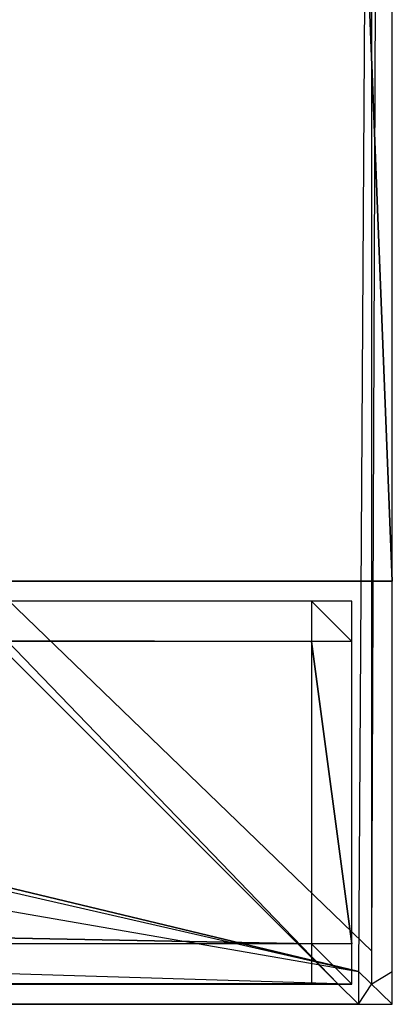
# Model space of a CAD drawing. Extents: x 0 to 1.6, y -0.5 to 0.
# Tile 20 of 23: x 1.5815 to 1.6, y -0.5 to -0.4511. Entities that reach past the tile are written whole.
import ezdxf

# ---------------------------------------------------------------- set-up
doc = ezdxf.new("R2010")
doc.units = 0
for name, color, linetype in [('L0_KORPUS_LEGATO_SE_X_190__Y_47', 7, 'CONTINUOUS'), ('L10_PLATTE_LEGATO_N_B14700__0__', 7, 'CONTINUOUS'), ('L19_FRONT_LEGATO_S2S2_X_3400__Y', 7, 'CONTINUOUS')]:
    doc.layers.add(name, color=color, linetype=linetype)

msp = doc.modelspace()

# ---------------------------------------------------------------- linework, layer by layer
at = {"layer": 'L0_KORPUS_LEGATO_SE_X_190__Y_47', "color": 8}
for points, invisible_edges in [([(1.6, -0.479, 0.34), (1.581, 0, 0.34), (1.581, -0.479, 0.34), (1.6, -0.479, 0.34)], 13), ([(1.581, 0, 0.34), (1.6, -0.479, 0.34), (1.6, 0, 0.34), (1.581, 0, 0.34)], 14), ([(1.581, 0), (1.6, -0.479), (1.581, -0.479), (1.581, 0)], 13), ([(1.6, -0.479), (1.581, 0), (1.6, 0), (1.6, -0.479)], 14), ([(1.6, 0), (1.6, -0.479, 0.34), (1.6, -0.479), (1.6, 0)], 13), ([(1.6, -0.479, 0.34), (1.6, 0), (1.6, 0, 0.34), (1.6, -0.479, 0.34)], 14), ([(1.6, -0.479, 0.34), (1.581, -0.479), (1.6, -0.479), (1.6, -0.479, 0.34)], 13), ([(1.581, -0.479), (1.6, -0.479, 0.34), (1.581, -0.479, 0.34), (1.581, -0.479)], 14)]:
    msp.add_3dface(points, dxfattribs=dict(at, invisible_edges=invisible_edges))
at = {"layer": 'L10_PLATTE_LEGATO_N_B14700__0__', "color": 8}
for points, invisible_edges in [([(1.598322, -0.498375, 0.38), (0.00192, -0.220523, 0.38), (0.00192, -0.498375, 0.38), (1.598322, -0.498375, 0.38)], 13), ([(0.00192, -0.220523, 0.38), (1.598322, -0.498375, 0.38), (0.782226, -0.311054, 0.38), (0.00192, -0.220523, 0.38)], 10), ([(0.890764, -0.23853, 0.38), (1.598322, -0.498375, 0.38), (0.892538, -0.220523, 0.38), (0.890764, -0.23853, 0.38)], 15), ([(0.892538, -0.220523, 0.38), (1.598322, -0.498375, 0.38), (1.598322, -0.220523, 0.38), (0.892538, -0.220523, 0.38)], 15), ([(1.551959, -0.450334, 0.343069), (1.598987, -0.220523, 0.372564), (1.598987, -0.497362, 0.372564), (1.551959, -0.450334, 0.343069)], 14), ([(1.598322, -0.498375, 0.38), (1.6, -0.220523, 0.38), (1.598322, -0.220523, 0.38), (1.598322, -0.498375, 0.38)], 13), ([(1.6, -0.220523, 0.38), (1.598322, -0.498375, 0.38), (1.6, -0.498375, 0.38), (1.6, -0.220523, 0.38)], 14), ([(1.6, -0.220523, 0.3732), (1.598987, -0.497362, 0.372564), (1.598987, -0.220523, 0.372564), (1.6, -0.220523, 0.3732)], 13), ([(1.598987, -0.497362, 0.372564), (1.6, -0.220523, 0.3732), (1.6, -0.498375, 0.3732), (1.598987, -0.497362, 0.372564)], 14), ([(1.6, -0.220523, 0.378361), (1.6, -0.498375, 0.38), (1.6, -0.498375, 0.378361), (1.6, -0.220523, 0.378361)], 13), ([(1.6, -0.498375, 0.38), (1.6, -0.220523, 0.378361), (1.6, -0.220523, 0.38), (1.6, -0.498375, 0.38)], 14), ([(1.6, -0.220523, 0.3732), (1.6, -0.498375, 0.374378), (1.6, -0.498375, 0.3732), (1.6, -0.220523, 0.3732)], 13), ([(1.6, -0.498375, 0.374378), (1.6, -0.220523, 0.3732), (1.6, -0.220523, 0.374378), (1.6, -0.498375, 0.374378)], 14), ([(1.6, -0.220523, 0.374378), (1.6, -0.498375, 0.378361), (1.6, -0.498375, 0.374378), (1.6, -0.220523, 0.374378)], 13), ([(1.6, -0.498375, 0.378361), (1.6, -0.220523, 0.374378), (1.6, -0.220523, 0.378361), (1.6, -0.498375, 0.378361)], 14), ([(0.885512, -0.255846, 0.38), (1.598322, -0.498375, 0.38), (0.890764, -0.23853, 0.38), (0.885512, -0.255846, 0.38)], 15), ([(0.876982, -0.271804, 0.38), (1.598322, -0.498375, 0.38), (0.885512, -0.255846, 0.38), (0.876982, -0.271804, 0.38)], 15), ([(0.865503, -0.285792, 0.38), (1.598322, -0.498375, 0.38), (0.876982, -0.271804, 0.38), (0.865503, -0.285792, 0.38)], 15), ([(0.851515, -0.297271, 0.38), (1.598322, -0.498375, 0.38), (0.865503, -0.285792, 0.38), (0.851515, -0.297271, 0.38)], 15), ([(0.835557, -0.305801, 0.38), (1.598322, -0.498375, 0.38), (0.851515, -0.297271, 0.38), (0.835557, -0.305801, 0.38)], 15), ([(0.818241, -0.311054, 0.38), (1.598322, -0.498375, 0.38), (0.835557, -0.305801, 0.38), (0.818241, -0.311054, 0.38)], 10), ([(0.782226, -0.311054, 0.38), (1.598322, -0.498375, 0.38), (0.800234, -0.312827, 0.38), (0.782226, -0.311054, 0.38)], 10), ([(0.800234, -0.312827, 0.38), (1.598322, -0.498375, 0.38), (0.818241, -0.311054, 0.38), (0.800234, -0.312827, 0.38)], 13), ([(1.598987, -0.497362, 0.372564), (1.551959, -0.451959, 0.343069), (1.551959, -0.450334, 0.343069), (1.598987, -0.497362, 0.372564)], 13), ([(0.049961, -0.451959, 0.343069), (1.597308, -0.498987, 0.372564), (0.002933, -0.498987, 0.372564), (0.049961, -0.451959, 0.343069)], 13), ([(1.597308, -0.498987, 0.372564), (0.049961, -0.451959, 0.343069), (1.550281, -0.451959, 0.343069), (1.597308, -0.498987, 0.372564)], 14), ([(1.551959, -0.451959, 0.343069), (1.597308, -0.498987, 0.372564), (1.550281, -0.451959, 0.343069), (1.551959, -0.451959, 0.343069)], 13), ([(1.597308, -0.498987, 0.372564), (1.551959, -0.451959, 0.343069), (1.598987, -0.498987, 0.372564), (1.597308, -0.498987, 0.372564)], 14), ([(1.551959, -0.451959, 0.343069), (1.598987, -0.497362, 0.372564), (1.598987, -0.498987, 0.372564), (1.551959, -0.451959, 0.343069)], 14), ([(1.6, -0.498375, 0.3732), (1.598987, -0.498987, 0.372564), (1.598987, -0.497362, 0.372564), (1.6, -0.498375, 0.3732)], 13), ([(1.598322, -0.5, 0.38), (0.00192, -0.498375, 0.38), (0.00192, -0.5, 0.38), (1.598322, -0.5, 0.38)], 13), ([(0.00192, -0.498375, 0.38), (1.598322, -0.5, 0.38), (1.598322, -0.498375, 0.38), (0.00192, -0.498375, 0.38)], 14), ([(1.6, -0.5, 0.38), (1.598322, -0.498375, 0.38), (1.598322, -0.5, 0.38), (1.6, -0.5, 0.38)], 13), ([(1.598322, -0.498375, 0.38), (1.6, -0.5, 0.38), (1.6, -0.498375, 0.38), (1.598322, -0.498375, 0.38)], 14), ([(1.598987, -0.498987, 0.372564), (1.6, -0.498375, 0.3732), (1.6, -0.5, 0.3732), (1.598987, -0.498987, 0.372564)], 14), ([(1.6, -0.498375, 0.378361), (1.6, -0.5, 0.38), (1.6, -0.5, 0.378361), (1.6, -0.498375, 0.378361)], 13), ([(1.6, -0.5, 0.38), (1.6, -0.498375, 0.378361), (1.6, -0.498375, 0.38), (1.6, -0.5, 0.38)], 14), ([(1.6, -0.498375, 0.374378), (1.6, -0.5, 0.378361), (1.6, -0.5, 0.374378), (1.6, -0.498375, 0.374378)], 13), ([(1.6, -0.5, 0.378361), (1.6, -0.498375, 0.374378), (1.6, -0.498375, 0.378361), (1.6, -0.5, 0.378361)], 14), ([(1.6, -0.498375, 0.3732), (1.6, -0.5, 0.374378), (1.6, -0.5, 0.3732), (1.6, -0.498375, 0.3732)], 13), ([(1.6, -0.5, 0.374378), (1.6, -0.498375, 0.3732), (1.6, -0.498375, 0.374378), (1.6, -0.5, 0.374378)], 14), ([(0.002933, -0.498987, 0.372564), (1.598322, -0.5, 0.3732), (0.00192, -0.5, 0.3732), (0.002933, -0.498987, 0.372564)], 13), ([(1.598322, -0.5, 0.3732), (0.002933, -0.498987, 0.372564), (1.597308, -0.498987, 0.372564), (1.598322, -0.5, 0.3732)], 14), ([(1.598987, -0.498987, 0.372564), (1.598322, -0.5, 0.3732), (1.597308, -0.498987, 0.372564), (1.598987, -0.498987, 0.372564)], 13), ([(1.598322, -0.5, 0.3732), (1.598987, -0.498987, 0.372564), (1.6, -0.5, 0.3732), (1.598322, -0.5, 0.3732)], 14), ([(1.598322, -0.5, 0.378361), (0.00192, -0.5, 0.374378), (1.598322, -0.5, 0.374378), (1.598322, -0.5, 0.378361)], 13), ([(0.00192, -0.5, 0.374378), (1.598322, -0.5, 0.378361), (0.00192, -0.5, 0.378361), (0.00192, -0.5, 0.374378)], 14), ([(1.598322, -0.5, 0.38), (0.00192, -0.5, 0.378361), (1.598322, -0.5, 0.378361), (1.598322, -0.5, 0.38)], 13), ([(0.00192, -0.5, 0.378361), (1.598322, -0.5, 0.38), (0.00192, -0.5, 0.38), (0.00192, -0.5, 0.378361)], 14), ([(1.598322, -0.5, 0.374378), (0.00192, -0.5, 0.3732), (1.598322, -0.5, 0.3732), (1.598322, -0.5, 0.374378)], 13), ([(0.00192, -0.5, 0.3732), (1.598322, -0.5, 0.374378), (0.00192, -0.5, 0.374378), (0.00192, -0.5, 0.3732)], 14), ([(1.6, -0.5, 0.378361), (1.598322, -0.5, 0.374378), (1.6, -0.5, 0.374378), (1.6, -0.5, 0.378361)], 13), ([(1.598322, -0.5, 0.374378), (1.6, -0.5, 0.378361), (1.598322, -0.5, 0.378361), (1.598322, -0.5, 0.374378)], 14), ([(1.6, -0.5, 0.374378), (1.598322, -0.5, 0.3732), (1.6, -0.5, 0.3732), (1.6, -0.5, 0.374378)], 13), ([(1.598322, -0.5, 0.3732), (1.6, -0.5, 0.374378), (1.598322, -0.5, 0.374378), (1.598322, -0.5, 0.3732)], 14), ([(1.6, -0.5, 0.38), (1.598322, -0.5, 0.378361), (1.6, -0.5, 0.378361), (1.6, -0.5, 0.38)], 13), ([(1.598322, -0.5, 0.378361), (1.6, -0.5, 0.38), (1.598322, -0.5, 0.38), (1.598322, -0.5, 0.378361)], 14)]:
    msp.add_3dface(points, dxfattribs=dict(at, invisible_edges=invisible_edges))
at = {"layer": 'L19_FRONT_LEGATO_S2S2_X_3400__Y', "color": 8}
for points, invisible_edges in [([(1.596, -0.482, 0.34), (0.804, -0.48, 0.34), (0.804, -0.482, 0.34), (1.596, -0.482, 0.34)], 13), ([(0.804, -0.48, 0.34), (1.596, -0.482, 0.34), (1.596, -0.48, 0.34), (0.804, -0.48, 0.34)], 14), ([(0.804, -0.48), (1.596, -0.482), (0.804, -0.482), (0.804, -0.48)], 13), ([(1.596, -0.482), (0.804, -0.48), (1.596, -0.48), (1.596, -0.482)], 14), ([(0.804, -0.48, 0.002), (1.596, -0.48, 0.338), (1.596, -0.48, 0.002), (0.804, -0.48, 0.002)], 13), ([(1.596, -0.48, 0.338), (0.804, -0.48, 0.002), (0.804, -0.48, 0.338), (1.596, -0.48, 0.338)], 14), ([(0.804, -0.48, 0.338), (1.596, -0.48, 0.34), (1.596, -0.48, 0.338), (0.804, -0.48, 0.338)], 13), ([(1.596, -0.48, 0.34), (0.804, -0.48, 0.338), (0.804, -0.48, 0.34), (1.596, -0.48, 0.34)], 14), ([(0.804, -0.48), (1.596, -0.48, 0.002), (1.596, -0.48), (0.804, -0.48)], 13), ([(1.596, -0.48, 0.002), (0.804, -0.48), (0.804, -0.48, 0.002), (1.596, -0.48, 0.002)], 14), ([(1.598, -0.482, 0.34), (1.596, -0.48, 0.34), (1.596, -0.482, 0.34), (1.598, -0.482, 0.34)], 13), ([(1.596, -0.48, 0.34), (1.598, -0.482, 0.34), (1.598, -0.48, 0.34), (1.596, -0.48, 0.34)], 14), ([(1.596, -0.48), (1.598, -0.482), (1.596, -0.482), (1.596, -0.48)], 13), ([(1.598, -0.482), (1.596, -0.48), (1.598, -0.48), (1.598, -0.482)], 14), ([(1.596, -0.48, 0.002), (1.598, -0.48, 0.338), (1.598, -0.48, 0.002), (1.596, -0.48, 0.002)], 13), ([(1.598, -0.48, 0.338), (1.596, -0.48, 0.002), (1.596, -0.48, 0.338), (1.598, -0.48, 0.338)], 14), ([(1.596, -0.48), (1.598, -0.48, 0.002), (1.598, -0.48), (1.596, -0.48)], 13), ([(1.598, -0.48, 0.002), (1.596, -0.48), (1.596, -0.48, 0.002), (1.598, -0.48, 0.002)], 14), ([(1.596, -0.48, 0.338), (1.598, -0.48, 0.34), (1.598, -0.48, 0.338), (1.596, -0.48, 0.338)], 13), ([(1.598, -0.48, 0.34), (1.596, -0.48, 0.338), (1.596, -0.48, 0.34), (1.598, -0.48, 0.34)], 14), ([(1.598, -0.48, 0.338), (1.598, -0.482, 0.34), (1.598, -0.482, 0.338), (1.598, -0.48, 0.338)], 13), ([(1.598, -0.482, 0.34), (1.598, -0.48, 0.338), (1.598, -0.48, 0.34), (1.598, -0.482, 0.34)], 14), ([(1.598, -0.48, 0.002), (1.598, -0.482, 0.338), (1.598, -0.482, 0.002), (1.598, -0.48, 0.002)], 13), ([(1.598, -0.482, 0.338), (1.598, -0.48, 0.002), (1.598, -0.48, 0.338), (1.598, -0.482, 0.338)], 14), ([(1.598, -0.48), (1.598, -0.482, 0.002), (1.598, -0.482), (1.598, -0.48)], 13), ([(1.598, -0.482, 0.002), (1.598, -0.48), (1.598, -0.48, 0.002), (1.598, -0.482, 0.002)], 14), ([(0.804, -0.482), (1.596, -0.497), (0.804, -0.497), (0.804, -0.482)], 13), ([(1.596, -0.497), (0.804, -0.482), (1.596, -0.482), (1.596, -0.497)], 14), ([(1.596, -0.497, 0.34), (0.804, -0.482, 0.34), (0.804, -0.497, 0.34), (1.596, -0.497, 0.34)], 13), ([(0.804, -0.482, 0.34), (1.596, -0.497, 0.34), (1.596, -0.482, 0.34), (0.804, -0.482, 0.34)], 14), ([(1.596, -0.482), (1.598, -0.497), (1.596, -0.497), (1.596, -0.482)], 13), ([(1.598, -0.497), (1.596, -0.482), (1.598, -0.482), (1.598, -0.497)], 14), ([(1.598, -0.497, 0.34), (1.596, -0.482, 0.34), (1.596, -0.497, 0.34), (1.598, -0.497, 0.34)], 13), ([(1.596, -0.482, 0.34), (1.598, -0.497, 0.34), (1.598, -0.482, 0.34), (1.596, -0.482, 0.34)], 14), ([(1.598, -0.482, 0.002), (1.598, -0.497, 0.338), (1.598, -0.497, 0.002), (1.598, -0.482, 0.002)], 13), ([(1.598, -0.497, 0.338), (1.598, -0.482, 0.002), (1.598, -0.482, 0.338), (1.598, -0.497, 0.338)], 14), ([(1.598, -0.482), (1.598, -0.497, 0.002), (1.598, -0.497), (1.598, -0.482)], 13), ([(1.598, -0.497, 0.002), (1.598, -0.482), (1.598, -0.482, 0.002), (1.598, -0.497, 0.002)], 14), ([(1.598, -0.482, 0.338), (1.598, -0.497, 0.34), (1.598, -0.497, 0.338), (1.598, -0.482, 0.338)], 13), ([(1.598, -0.497, 0.34), (1.598, -0.482, 0.338), (1.598, -0.482, 0.34), (1.598, -0.497, 0.34)], 14), ([(0.804, -0.497), (1.596, -0.499), (0.804, -0.499), (0.804, -0.497)], 13), ([(1.596, -0.499), (0.804, -0.497), (1.596, -0.497), (1.596, -0.499)], 14), ([(1.596, -0.499, 0.34), (0.804, -0.497, 0.34), (0.804, -0.499, 0.34), (1.596, -0.499, 0.34)], 13), ([(0.804, -0.497, 0.34), (1.596, -0.499, 0.34), (1.596, -0.497, 0.34), (0.804, -0.497, 0.34)], 14), ([(1.598, -0.499, 0.34), (1.596, -0.497, 0.34), (1.596, -0.499, 0.34), (1.598, -0.499, 0.34)], 13), ([(1.596, -0.497, 0.34), (1.598, -0.499, 0.34), (1.598, -0.497, 0.34), (1.596, -0.497, 0.34)], 14), ([(1.596, -0.497), (1.598, -0.499), (1.596, -0.499), (1.596, -0.497)], 13), ([(1.598, -0.499), (1.596, -0.497), (1.598, -0.497), (1.598, -0.499)], 14), ([(1.598, -0.497, 0.002), (1.598, -0.499, 0.338), (1.598, -0.499, 0.002), (1.598, -0.497, 0.002)], 13), ([(1.598, -0.499, 0.338), (1.598, -0.497, 0.002), (1.598, -0.497, 0.338), (1.598, -0.499, 0.338)], 14), ([(1.598, -0.497, 0.338), (1.598, -0.499, 0.34), (1.598, -0.499, 0.338), (1.598, -0.497, 0.338)], 13), ([(1.598, -0.499, 0.34), (1.598, -0.497, 0.338), (1.598, -0.497, 0.34), (1.598, -0.499, 0.34)], 14), ([(1.598, -0.497), (1.598, -0.499, 0.002), (1.598, -0.499), (1.598, -0.497)], 13), ([(1.598, -0.499, 0.002), (1.598, -0.497), (1.598, -0.497, 0.002), (1.598, -0.499, 0.002)], 14), ([(1.596, -0.499, 0.338), (0.804, -0.499, 0.002), (1.596, -0.499, 0.002), (1.596, -0.499, 0.338)], 13), ([(0.804, -0.499, 0.002), (1.596, -0.499, 0.338), (0.804, -0.499, 0.338), (0.804, -0.499, 0.002)], 14), ([(1.596, -0.499, 0.002), (0.804, -0.499), (1.596, -0.499), (1.596, -0.499, 0.002)], 13), ([(0.804, -0.499), (1.596, -0.499, 0.002), (0.804, -0.499, 0.002), (0.804, -0.499)], 14), ([(1.596, -0.499, 0.34), (0.804, -0.499, 0.338), (1.596, -0.499, 0.338), (1.596, -0.499, 0.34)], 13), ([(0.804, -0.499, 0.338), (1.596, -0.499, 0.34), (0.804, -0.499, 0.34), (0.804, -0.499, 0.338)], 14), ([(1.598, -0.499, 0.338), (1.596, -0.499, 0.002), (1.598, -0.499, 0.002), (1.598, -0.499, 0.338)], 13), ([(1.596, -0.499, 0.002), (1.598, -0.499, 0.338), (1.596, -0.499, 0.338), (1.596, -0.499, 0.002)], 14), ([(1.598, -0.499, 0.002), (1.596, -0.499), (1.598, -0.499), (1.598, -0.499, 0.002)], 13), ([(1.596, -0.499), (1.598, -0.499, 0.002), (1.596, -0.499, 0.002), (1.596, -0.499)], 14), ([(1.598, -0.499, 0.34), (1.596, -0.499, 0.338), (1.598, -0.499, 0.338), (1.598, -0.499, 0.34)], 13), ([(1.596, -0.499, 0.338), (1.598, -0.499, 0.34), (1.596, -0.499, 0.34), (1.596, -0.499, 0.338)], 14)]:
    msp.add_3dface(points, dxfattribs=dict(at, invisible_edges=invisible_edges))

doc.saveas('drawing.dxf')
